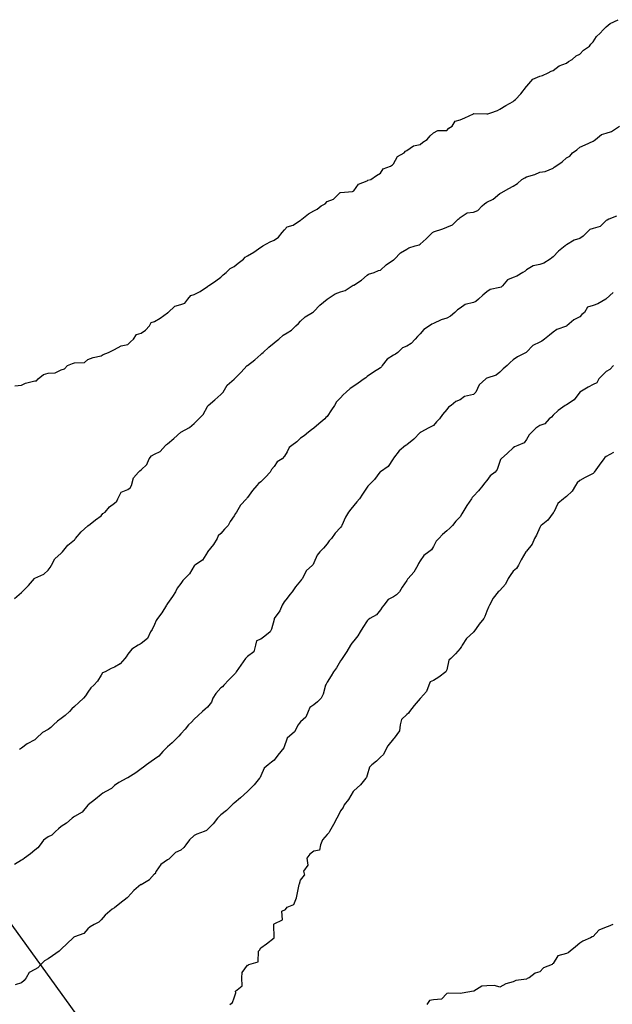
# Model space of a CAD drawing. Header units: inches. Extents: x 158323 to 160611, y 432808 to 437248.
# Tile 55 of 228: x 159131 to 159153, y 436650 to 436687. Entities that reach past the tile are written whole.
import ezdxf

# ---------------------------------------------------------------- set-up
doc = ezdxf.new("R2010")
doc.units = ezdxf.units.IN
doc.header["$MEASUREMENT"] = 0
doc.linetypes.add('CENTER', pattern=[0])
for name, color, linetype, lineweight in [('Hoogtelijn-bestaand 10.00 M', 7, 'Continuous', 15), ('Hoogtelijn-bestaand 11.00 M', 7, 'Continuous', 15), ('Hoogtelijn-bestaand 12.00 M', 7, 'Continuous', 15), ('Hoogtelijn-bestaand 7.00 M', 7, 'Continuous', 15), ('Hoogtelijn-bestaand 8.00 M', 7, 'Continuous', 15), ('Hoogtelijn-bestaand 9.00 M', 7, 'Continuous', 15), ('Profielen', 3, 'Continuous', 60)]:
    doc.layers.add(name, color=color, linetype=linetype, lineweight=lineweight)

msp = doc.modelspace()

# ---------------------------------------------------------------- linework, layer by layer
at = {"layer": 'Hoogtelijn-bestaand 10.00 M', "color": 252, "linetype": 'Continuous', "lineweight": 25}
msp.add_polyline3d([(159153.005, 436676.995, 10), (159152.75, 436676.764, 10), (159152.743, 436676.757, 10), (159152.729, 436676.75, 10), (159152.427, 436676.573, 10), (159152.25, 436676.516, 10), (159152.046, 436676.454, 10), (159151.927, 436676.25, 10), (159151.83, 436676.17, 10), (159151.75, 436676.079, 10), (159151.528, 436675.972, 10), (159151.268, 436675.75, 10), (159151.257, 436675.743, 10), (159151.25, 436675.739, 10), (159150.892, 436675.608, 10), (159150.75, 436675.507, 10), (159150.61, 436675.39, 10), (159150.428, 436675.25, 10), (159150.324, 436675.176, 10), (159150.25, 436675.138, 10), (159149.991, 436675.009, 10), (159149.75, 436674.757, 10), (159149.746, 436674.754, 10), (159149.737, 436674.75, 10), (159149.414, 436674.586, 10), (159149.25, 436674.472, 10), (159149.129, 436674.371, 10), (159149.018, 436674.25, 10), (159148.869, 436674.132, 10), (159148.75, 436674, 10), (159148.604, 436673.896, 10), (159148.25, 436673.776, 10), (159148.233, 436673.767, 10), (159148.216, 436673.75, 10), (159147.969, 436673.531, 10), (159147.836, 436673.25, 10), (159147.796, 436673.204, 10), (159147.75, 436673.172, 10), (159147.41, 436673.091, 10), (159147.25, 436672.968, 10), (159147.093, 436672.907, 10), (159146.913, 436672.75, 10), (159146.813, 436672.687, 10), (159146.75, 436672.608, 10), (159146.588, 436672.412, 10), (159146.481, 436672.25, 10), (159146.365, 436672.135, 10), (159146.25, 436672.002, 10), (159146.08, 436671.92, 10), (159145.771, 436671.75, 10), (159145.756, 436671.744, 10), (159145.75, 436671.738, 10), (159145.511, 436671.489, 10), (159145.25, 436671.281, 10), (159145.233, 436671.267, 10), (159145.201, 436671.25, 10), (159144.955, 436671.045, 10), (159144.75, 436670.773, 10), (159144.74, 436670.76, 10), (159144.73, 436670.75, 10), (159144.543, 436670.457, 10), (159144.25, 436670.265, 10), (159144.242, 436670.258, 10), (159144.237, 436670.25, 10), (159144.033, 436669.967, 10), (159143.804, 436669.75, 10), (159143.781, 436669.719, 10), (159143.75, 436669.684, 10), (159143.581, 436669.419, 10), (159143.466, 436669.25, 10), (159143.369, 436669.132, 10), (159143.25, 436669, 10), (159143.137, 436668.863, 10), (159143.049, 436668.75, 10), (159142.937, 436668.563, 10), (159142.801, 436668.25, 10), (159142.784, 436668.216, 10), (159142.75, 436668.166, 10), (159142.547, 436667.953, 10), (159142.415, 436667.75, 10), (159142.331, 436667.669, 10), (159142.25, 436667.559, 10), (159142.107, 436667.393, 10), (159141.972, 436667.25, 10), (159141.87, 436667.13, 10), (159141.75, 436666.843, 10), (159141.722, 436666.778, 10), (159141.699, 436666.75, 10), (159141.459, 436666.541, 10), (159141.32, 436666.25, 10), (159141.289, 436666.211, 10), (159141.25, 436666.166, 10), (159141.057, 436665.943, 10), (159140.929, 436665.75, 10), (159140.85, 436665.65, 10), (159140.75, 436665.515, 10), (159140.629, 436665.371, 10), (159140.56, 436665.25, 10), (159140.465, 436665.035, 10), (159140.261, 436664.75, 10), (159140.257, 436664.744, 10), (159140.25, 436664.711, 10), (159140.15, 436664.35, 10), (159140.102, 436664.25, 10), (159139.91, 436664.09, 10), (159139.75, 436663.978, 10), (159139.593, 436663.907, 10), (159139.55, 436663.75, 10), (159139.497, 436663.503, 10), (159139.25, 436663.321, 10), (159139.211, 436663.289, 10), (159139.184, 436663.25, 10), (159139.007, 436662.994, 10), (159138.832, 436662.75, 10), (159138.804, 436662.696, 10), (159138.75, 436662.644, 10), (159138.557, 436662.443, 10), (159138.363, 436662.25, 10), (159138.312, 436662.188, 10), (159138.25, 436662.15, 10), (159138.065, 436661.935, 10), (159137.948, 436661.75, 10), (159137.894, 436661.606, 10), (159137.75, 436661.419, 10), (159137.66, 436661.34, 10), (159137.566, 436661.25, 10), (159137.399, 436661.102, 10), (159137.25, 436660.969, 10), (159137.144, 436660.856, 10), (159137.033, 436660.75, 10), (159136.913, 436660.587, 10), (159136.75, 436660.421, 10), (159136.674, 436660.326, 10), (159136.601, 436660.25, 10), (159136.424, 436660.076, 10), (159136.25, 436659.923, 10), (159136.161, 436659.839, 10), (159136.066, 436659.75, 10), (159135.919, 436659.581, 10), (159135.75, 436659.46, 10), (159135.625, 436659.375, 10), (159135.458, 436659.25, 10), (159135.336, 436659.164, 10), (159135.25, 436659.102, 10), (159135.054, 436658.946, 10), (159134.75, 436658.766, 10), (159134.74, 436658.76, 10), (159134.716, 436658.75, 10), (159134.412, 436658.588, 10), (159134.25, 436658.478, 10), (159134.139, 436658.361, 10), (159133.93, 436658.25, 10), (159133.815, 436658.185, 10), (159133.75, 436658.141, 10), (159133.54, 436657.961, 10), (159133.266, 436657.75, 10), (159133.258, 436657.742, 10), (159133.25, 436657.735, 10), (159133.028, 436657.472, 10), (159132.75, 436657.312, 10), (159132.71, 436657.29, 10), (159132.659, 436657.25, 10), (159132.448, 436657.053, 10), (159132.25, 436656.932, 10), (159132.149, 436656.852, 10), (159132.03, 436656.75, 10), (159131.891, 436656.609, 10), (159131.75, 436656.544, 10), (159131.576, 436656.424, 10), (159131.451, 436656.25, 10), (159131.367, 436656.134, 10), (159131.25, 436656.049, 10), (159131.094, 436655.906, 10), (159130.862, 436655.75, 10), (159130.805, 436655.695, 10), (159130.75, 436655.664, 10), (159130.493, 436655.507, 10)], dxfattribs=at)
at = {"layer": 'Hoogtelijn-bestaand 11.00 M', "color": 252, "linetype": 'Continuous', "lineweight": 25}
for p, q in [((159135.802, 436655.198, 11), (159135.823, 436655.25, 11)), ((159135.25, 436654.754, 11), (159135.563, 436654.937, 11)), ((159135.563, 436654.937, 11), (159135.75, 436655.149, 11)), ((159135.75, 436655.149, 11), (159135.802, 436655.198, 11)), ((159135.244, 436654.75, 11), (159135.248, 436654.752, 11)), ((159135.248, 436654.752, 11), (159135.25, 436654.754, 11))]:
    msp.add_line(p, q, dxfattribs=at)
for points in [[(159153.02, 436674.25, 11), (159152.888, 436674.112, 11), (159152.75, 436674.032, 11), (159152.601, 436673.899, 11), (159152.474, 436673.75, 11), (159152.393, 436673.607, 11), (159152.25, 436673.538, 11), (159152.063, 436673.437, 11), (159151.75, 436673.25, 11), (159151.537, 436672.963, 11), (159151.25, 436672.776, 11), (159151.232, 436672.768, 11), (159151.199, 436672.75, 11), (159150.939, 436672.561, 11), (159150.75, 436672.396, 11), (159150.691, 436672.309, 11), (159150.597, 436672.25, 11), (159150.436, 436672.064, 11), (159150.25, 436671.999, 11), (159150.094, 436671.906, 11), (159149.946, 436671.75, 11), (159149.852, 436671.648, 11), (159149.75, 436671.474, 11), (159149.655, 436671.345, 11), (159149.424, 436671.25, 11), (159149.301, 436671.199, 11), (159149.25, 436671.165, 11), (159149.033, 436670.967, 11), (159148.792, 436670.75, 11), (159148.77, 436670.73, 11), (159148.75, 436670.644, 11), (159148.649, 436670.351, 11), (159148.57, 436670.25, 11), (159148.385, 436670.115, 11), (159148.25, 436669.93, 11), (159148.166, 436669.834, 11), (159148.109, 436669.75, 11), (159147.948, 436669.552, 11), (159147.75, 436669.347, 11), (159147.699, 436669.301, 11), (159147.674, 436669.25, 11), (159147.508, 436668.993, 11), (159147.356, 436668.75, 11), (159147.316, 436668.684, 11), (159147.25, 436668.573, 11), (159147.091, 436668.409, 11), (159146.962, 436668.25, 11), (159146.86, 436668.14, 11), (159146.75, 436668.049, 11), (159146.588, 436667.912, 11), (159146.456, 436667.75, 11), (159146.344, 436667.656, 11), (159146.25, 436667.458, 11), (159146.171, 436667.329, 11), (159146.07, 436667.25, 11), (159145.885, 436667.115, 11), (159145.75, 436666.917, 11), (159145.684, 436666.816, 11), (159145.656, 436666.75, 11), (159145.506, 436666.494, 11), (159145.293, 436666.25, 11), (159145.272, 436666.228, 11), (159145.25, 436666.177, 11), (159145.075, 436665.925, 11), (159144.968, 436665.75, 11), (159144.862, 436665.638, 11), (159144.75, 436665.56, 11), (159144.539, 436665.461, 11), (159144.383, 436665.25, 11), (159144.323, 436665.177, 11), (159144.25, 436665.08, 11), (159144.109, 436664.891, 11), (159143.858, 436664.75, 11), (159143.796, 436664.704, 11), (159143.75, 436664.659, 11), (159143.591, 436664.409, 11), (159143.486, 436664.25, 11), (159143.399, 436664.101, 11), (159143.25, 436663.905, 11), (159143.177, 436663.823, 11), (159143.128, 436663.75, 11), (159142.994, 436663.506, 11), (159142.818, 436663.25, 11), (159142.787, 436663.214, 11), (159142.75, 436663.16, 11), (159142.604, 436662.897, 11), (159142.485, 436662.75, 11), (159142.401, 436662.599, 11), (159142.25, 436662.354, 11), (159142.217, 436662.283, 11), (159142.192, 436662.25, 11), (159142.099, 436661.901, 11), (159142.022, 436661.75, 11), (159141.88, 436661.62, 11), (159141.75, 436661.507, 11), (159141.599, 436661.401, 11), (159141.539, 436661.25, 11), (159141.453, 436661.047, 11), (159141.25, 436660.871, 11), (159141.198, 436660.802, 11), (159141.156, 436660.75, 11), (159141.015, 436660.485, 11), (159140.75, 436660.257, 11), (159140.746, 436660.254, 11), (159140.745, 436660.25, 11), (159140.616, 436659.884, 11), (159140.508, 436659.75, 11), (159140.39, 436659.61, 11), (159140.25, 436659.43, 11), (159140.151, 436659.349, 11), (159140.03, 436659.25, 11), (159139.878, 436659.122, 11), (159139.75, 436658.832, 11), (159139.725, 436658.775, 11), (159139.709, 436658.75, 11), (159139.5, 436658.5, 11), (159139.25, 436658.25, 11), (159138.992, 436658.008, 11), (159138.75, 436657.81, 11), (159138.716, 436657.784, 11), (159138.68, 436657.75, 11), (159138.461, 436657.539, 11), (159138.25, 436657.369, 11), (159138.185, 436657.315, 11), (159138.129, 436657.25, 11), (159137.964, 436657.036, 11), (159137.75, 436656.821, 11), (159137.716, 436656.784, 11), (159137.629, 436656.75, 11), (159137.352, 436656.648, 11), (159137.25, 436656.597, 11), (159137.067, 436656.433, 11), (159136.932, 436656.25, 11), (159136.855, 436656.145, 11), (159136.75, 436656.048, 11), (159136.539, 436655.961, 11), (159136.336, 436655.75, 11), (159136.294, 436655.706, 11), (159136.25, 436655.68, 11), (159135.992, 436655.508, 11), (159135.823, 436655.25, 11)], [(159135.244, 436654.75, 11), (159134.976, 436654.524, 11), (159134.75, 436654.278, 11), (159134.737, 436654.263, 11), (159134.725, 436654.25, 11), (159134.454, 436654.046, 11), (159134.25, 436653.883, 11), (159134.167, 436653.833, 11), (159134.08, 436653.75, 11), (159133.899, 436653.602, 11), (159133.75, 436653.423, 11), (159133.667, 436653.333, 11), (159133.489, 436653.25, 11), (159133.339, 436653.162, 11), (159133.25, 436653.092, 11), (159133.092, 436652.908, 11), (159132.75, 436652.784, 11), (159132.724, 436652.776, 11), (159132.698, 436652.75, 11), (159132.468, 436652.532, 11), (159132.25, 436652.327, 11), (159132.212, 436652.288, 11), (159132.165, 436652.25, 11), (159131.924, 436652.076, 11), (159131.75, 436651.96, 11), (159131.615, 436651.885, 11), (159131.48, 436651.75, 11), (159131.371, 436651.629, 11), (159131.25, 436651.561, 11), (159131.046, 436651.454, 11), (159130.932, 436651.25, 11), (159130.856, 436651.144, 11), (159130.75, 436651.065, 11), (159130.516, 436650.984, 11)]]:
    msp.add_polyline3d(points, dxfattribs=at)
at = {"layer": 'Hoogtelijn-bestaand 12.00 M', "color": 252, "linetype": 'Continuous', "lineweight": 25}
for p, q in [((159141.361, 436655.25, 12), (159141.393, 436655.107, 12)), ((159141.215, 436654.785, 12), (159141.25, 436654.917, 12)), ((159141.25, 436654.917, 12), (159141.393, 436655.107, 12)), ((159141.192, 436654.75, 12), (159141.215, 436654.785, 12))]:
    msp.add_line(p, q, dxfattribs=at)
for points in [[(159153.016, 436670.984, 12), (159152.75, 436670.843, 12), (159152.7, 436670.8, 12), (159152.657, 436670.75, 12), (159152.485, 436670.515, 12), (159152.297, 436670.25, 12), (159152.278, 436670.222, 12), (159152.25, 436670.199, 12), (159151.956, 436670.045, 12), (159151.75, 436669.937, 12), (159151.654, 436669.846, 12), (159151.593, 436669.75, 12), (159151.466, 436669.534, 12), (159151.25, 436669.336, 12), (159151.2, 436669.3, 12), (159151.135, 436669.25, 12), (159150.931, 436669.069, 12), (159150.771, 436668.75, 12), (159150.765, 436668.736, 12), (159150.75, 436668.714, 12), (159150.554, 436668.446, 12), (159150.305, 436668.25, 12), (159150.278, 436668.222, 12), (159150.25, 436668.17, 12), (159150.118, 436667.882, 12), (159150.047, 436667.75, 12), (159149.955, 436667.545, 12), (159149.75, 436667.283, 12), (159149.737, 436667.263, 12), (159149.726, 436667.25, 12), (159149.552, 436666.948, 12), (159149.442, 436666.75, 12), (159149.37, 436666.631, 12), (159149.25, 436666.528, 12), (159149.132, 436666.368, 12), (159149.057, 436666.25, 12), (159148.964, 436666.036, 12), (159148.75, 436665.806, 12), (159148.723, 436665.777, 12), (159148.688, 436665.75, 12), (159148.49, 436665.51, 12), (159148.351, 436665.25, 12), (159148.321, 436665.179, 12), (159148.25, 436665.024, 12), (159148.179, 436664.821, 12), (159148.137, 436664.75, 12), (159147.968, 436664.532, 12), (159147.762, 436664.25, 12), (159147.757, 436664.243, 12), (159147.75, 436664.239, 12), (159147.496, 436664.004, 12), (159147.327, 436663.75, 12), (159147.308, 436663.692, 12), (159147.25, 436663.621, 12), (159147.081, 436663.419, 12), (159146.899, 436663.25, 12), (159146.822, 436663.178, 12), (159146.75, 436662.826, 12), (159146.731, 436662.769, 12), (159146.719, 436662.75, 12), (159146.453, 436662.547, 12), (159146.25, 436662.422, 12), (159146.124, 436662.376, 12), (159146.078, 436662.25, 12), (159145.99, 436662.01, 12), (159145.756, 436661.75, 12), (159145.753, 436661.747, 12), (159145.75, 436661.745, 12), (159145.519, 436661.481, 12), (159145.343, 436661.25, 12), (159145.313, 436661.187, 12), (159145.25, 436661.146, 12), (159145.049, 436660.951, 12), (159144.993, 436660.75, 12), (159144.97, 436660.53, 12), (159144.768, 436660.25, 12), (159144.761, 436660.24, 12), (159144.75, 436660.226, 12), (159144.535, 436659.965, 12), (159144.422, 436659.75, 12), (159144.363, 436659.637, 12), (159144.25, 436659.544, 12), (159144.109, 436659.391, 12), (159143.924, 436659.25, 12), (159143.842, 436659.158, 12), (159143.75, 436658.86, 12), (159143.728, 436658.772, 12), (159143.701, 436658.75, 12), (159143.503, 436658.497, 12), (159143.25, 436658.268, 12), (159143.242, 436658.258, 12), (159143.231, 436658.25, 12), (159143.051, 436657.949, 12), (159142.891, 436657.75, 12), (159142.846, 436657.654, 12), (159142.75, 436657.528, 12), (159142.669, 436657.331, 12), (159142.619, 436657.25, 12), (159142.493, 436657.007, 12), (159142.334, 436656.75, 12), (159142.309, 436656.691, 12), (159142.25, 436656.635, 12), (159142.069, 436656.431, 12), (159142.005, 436656.25, 12), (159141.958, 436656.042, 12), (159141.75, 436656.007, 12), (159141.604, 436655.896, 12), (159141.488, 436655.75, 12), (159141.522, 436655.478, 12), (159141.361, 436655.25, 12)], [(159138.583, 436650.25, 12), (159138.683, 436650.317, 12), (159138.75, 436650.5, 12), (159138.812, 436650.688, 12), (159138.805, 436650.75, 12), (159139.055, 436650.945, 12), (159139.041, 436651.25, 12), (159139.058, 436651.442, 12), (159139.25, 436651.724, 12), (159139.273, 436651.727, 12), (159139.305, 436651.75, 12), (159139.653, 436651.847, 12), (159139.662, 436652.25, 12), (159139.708, 436652.292, 12), (159139.75, 436652.371, 12), (159139.97, 436652.53, 12), (159140.25, 436652.75, 12), (159140.243, 436653.25, 12), (159140.242, 436653.258, 12), (159140.25, 436653.272, 12), (159140.573, 436653.427, 12), (159140.547, 436653.75, 12), (159140.681, 436653.819, 12), (159140.75, 436653.9, 12), (159140.997, 436654.003, 12), (159141.093, 436654.25, 12), (159141.121, 436654.379, 12), (159141.192, 436654.75, 12)], [(159153, 436653.25, 12), (159152.821, 436653.179, 12), (159152.75, 436653.149, 12), (159152.467, 436653.033, 12), (159152.25, 436652.805, 12), (159152.218, 436652.782, 12), (159152.161, 436652.75, 12), (159151.873, 436652.628, 12), (159151.75, 436652.546, 12), (159151.593, 436652.407, 12), (159151.388, 436652.25, 12), (159151.314, 436652.186, 12), (159151.25, 436652.161, 12), (159150.927, 436652.073, 12), (159150.75, 436651.78, 12), (159150.728, 436651.772, 12), (159150.708, 436651.75, 12), (159150.383, 436651.617, 12), (159150.25, 436651.473, 12), (159150.076, 436651.424, 12), (159149.854, 436651.25, 12), (159149.779, 436651.221, 12), (159149.75, 436651.201, 12), (159149.347, 436651.153, 12), (159149.25, 436651.1, 12), (159148.976, 436651.024, 12), (159148.75, 436650.894, 12), (159148.538, 436650.962, 12), (159148.25, 436650.948, 12), (159148.066, 436650.934, 12), (159147.769, 436650.75, 12), (159147.755, 436650.746, 12), (159147.75, 436650.743, 12), (159147.333, 436650.667, 12), (159147.25, 436650.66, 12), (159146.829, 436650.671, 12), (159146.75, 436650.653, 12), (159146.556, 436650.444, 12), (159146.25, 436650.421, 12), (159146.102, 436650.398, 12), (159145.997, 436650.25, 12)]]:
    msp.add_polyline3d(points, dxfattribs=at)
at = {"layer": 'Hoogtelijn-bestaand 7.00 M', "color": 252, "linetype": 'Continuous', "lineweight": 25}
msp.add_polyline3d([(159130.507, 436673.494, 7), (159130.75, 436673.521, 7), (159130.904, 436673.596, 7), (159131.25, 436673.679, 7), (159131.32, 436673.68, 7), (159131.38, 436673.75, 7), (159131.576, 436673.924, 7), (159131.75, 436673.971, 7), (159132.022, 436673.978, 7), (159132.25, 436674.09, 7), (159132.372, 436674.129, 7), (159132.48, 436674.25, 7), (159132.666, 436674.334, 7), (159132.75, 436674.354, 7), (159133.126, 436674.374, 7), (159133.25, 436674.486, 7), (159133.445, 436674.555, 7), (159133.75, 436674.617, 7), (159133.828, 436674.672, 7), (159134.026, 436674.75, 7), (159134.179, 436674.821, 7), (159134.25, 436674.858, 7), (159134.505, 436674.995, 7), (159134.75, 436675.042, 7), (159134.854, 436675.146, 7), (159134.969, 436675.25, 7), (159135.078, 436675.422, 7), (159135.25, 436675.473, 7), (159135.42, 436675.58, 7), (159135.569, 436675.75, 7), (159135.626, 436675.874, 7), (159135.75, 436675.908, 7), (159135.97, 436676.03, 7), (159136.25, 436676.238, 7), (159136.257, 436676.243, 7), (159136.264, 436676.25, 7), (159136.518, 436676.482, 7), (159136.75, 436676.547, 7), (159136.898, 436676.602, 7), (159137.008, 436676.75, 7), (159137.119, 436676.881, 7), (159137.25, 436676.923, 7), (159137.47, 436677.031, 7), (159137.75, 436677.227, 7), (159137.764, 436677.236, 7), (159137.784, 436677.25, 7), (159138.068, 436677.433, 7), (159138.25, 436677.576, 7), (159138.34, 436677.66, 7), (159138.453, 436677.75, 7), (159138.597, 436677.904, 7), (159138.75, 436677.975, 7), (159138.901, 436678.099, 7), (159139.105, 436678.25, 7), (159139.17, 436678.33, 7), (159139.25, 436678.378, 7), (159139.49, 436678.511, 7), (159139.75, 436678.703, 7), (159139.783, 436678.717, 7), (159139.833, 436678.75, 7), (159140.102, 436678.898, 7), (159140.25, 436678.962, 7), (159140.418, 436679.083, 7), (159140.561, 436679.25, 7), (159140.645, 436679.355, 7), (159140.75, 436679.465, 7), (159140.971, 436679.529, 7), (159141.25, 436679.713, 7), (159141.267, 436679.733, 7), (159141.293, 436679.75, 7), (159141.545, 436679.956, 7), (159141.75, 436680.069, 7), (159141.868, 436680.132, 7), (159142.023, 436680.25, 7), (159142.174, 436680.326, 7), (159142.25, 436680.417, 7), (159142.488, 436680.512, 7), (159142.731, 436680.75, 7), (159142.744, 436680.756, 7), (159142.75, 436680.761, 7), (159143.205, 436680.795, 7), (159143.25, 436680.82, 7), (159143.426, 436681.074, 7), (159143.75, 436681.193, 7), (159143.784, 436681.216, 7), (159143.888, 436681.25, 7), (159144.107, 436681.393, 7), (159144.25, 436681.486, 7), (159144.353, 436681.647, 7), (159144.638, 436681.75, 7), (159144.703, 436681.797, 7), (159144.75, 436681.836, 7), (159144.896, 436682.104, 7), (159145.146, 436682.25, 7), (159145.194, 436682.306, 7), (159145.25, 436682.338, 7), (159145.493, 436682.507, 7), (159145.75, 436682.557, 7), (159145.853, 436682.647, 7), (159146.015, 436682.75, 7), (159146.119, 436682.881, 7), (159146.25, 436683.003, 7), (159146.414, 436683.086, 7), (159146.75, 436683.092, 7), (159146.827, 436683.173, 7), (159146.95, 436683.25, 7), (159147.069, 436683.431, 7), (159147.25, 436683.491, 7), (159147.432, 436683.568, 7), (159147.75, 436683.718, 7), (159147.771, 436683.729, 7), (159148.25, 436683.708, 7), (159148.29, 436683.71, 7), (159148.406, 436683.75, 7), (159148.658, 436683.842, 7), (159148.75, 436683.885, 7), (159148.971, 436684.029, 7), (159149.25, 436684.181, 7), (159149.287, 436684.213, 7), (159149.34, 436684.25, 7), (159149.532, 436684.468, 7), (159149.75, 436684.744, 7), (159149.752, 436684.748, 7), (159149.755, 436684.75, 7), (159149.99, 436685.01, 7), (159150.25, 436685.123, 7), (159150.351, 436685.149, 7), (159150.569, 436685.25, 7), (159150.681, 436685.319, 7), (159150.75, 436685.345, 7), (159150.981, 436685.519, 7), (159151.25, 436685.617, 7), (159151.327, 436685.673, 7), (159151.471, 436685.75, 7), (159151.613, 436685.887, 7), (159151.75, 436685.953, 7), (159151.898, 436686.102, 7), (159152.115, 436686.25, 7), (159152.173, 436686.327, 7), (159152.25, 436686.423, 7), (159152.378, 436686.622, 7), (159152.522, 436686.75, 7), (159152.633, 436686.867, 7), (159152.75, 436686.983, 7), (159152.89, 436687.11, 7), (159153.202, 436687.25, 7)], dxfattribs=at)
at = {"layer": 'Hoogtelijn-bestaand 8.00 M', "color": 252, "linetype": 'Continuous', "lineweight": 25}
msp.add_polyline3d([(159130.493, 436665.507, 8), (159130.75, 436665.729, 8), (159130.761, 436665.739, 8), (159130.774, 436665.75, 8), (159131.014, 436665.986, 8), (159131.235, 436666.25, 8), (159131.243, 436666.258, 8), (159131.25, 436666.261, 8), (159131.587, 436666.413, 8), (159131.75, 436666.568, 8), (159131.834, 436666.666, 8), (159131.88, 436666.75, 8), (159132.009, 436666.991, 8), (159132.25, 436667.203, 8), (159132.274, 436667.226, 8), (159132.296, 436667.25, 8), (159132.5, 436667.5, 8), (159132.75, 436667.704, 8), (159132.772, 436667.728, 8), (159132.787, 436667.75, 8), (159132.994, 436668.006, 8), (159133.25, 436668.233, 8), (159133.261, 436668.239, 8), (159133.272, 436668.25, 8), (159133.537, 436668.463, 8), (159133.75, 436668.613, 8), (159133.811, 436668.689, 8), (159133.903, 436668.75, 8), (159134.057, 436668.943, 8), (159134.25, 436669.089, 8), (159134.336, 436669.164, 8), (159134.372, 436669.25, 8), (159134.506, 436669.494, 8), (159134.75, 436669.603, 8), (159134.844, 436669.656, 8), (159134.886, 436669.75, 8), (159134.962, 436670.038, 8), (159135.156, 436670.25, 8), (159135.208, 436670.292, 8), (159135.25, 436670.342, 8), (159135.468, 436670.532, 8), (159135.551, 436670.75, 8), (159135.641, 436670.859, 8), (159135.75, 436670.924, 8), (159135.971, 436671.029, 8), (159136.173, 436671.25, 8), (159136.211, 436671.289, 8), (159136.25, 436671.311, 8), (159136.485, 436671.515, 8), (159136.746, 436671.75, 8), (159136.748, 436671.752, 8), (159136.75, 436671.753, 8), (159137.068, 436671.932, 8), (159137.25, 436672.072, 8), (159137.333, 436672.167, 8), (159137.424, 436672.25, 8), (159137.581, 436672.419, 8), (159137.75, 436672.718, 8), (159137.764, 436672.736, 8), (159137.777, 436672.75, 8), (159138.029, 436672.971, 8), (159138.25, 436673.167, 8), (159138.293, 436673.207, 8), (159138.338, 436673.25, 8), (159138.49, 436673.511, 8), (159138.75, 436673.74, 8), (159138.754, 436673.746, 8), (159138.759, 436673.75, 8), (159139.007, 436673.994, 8), (159139.246, 436674.25, 8), (159139.248, 436674.252, 8), (159139.25, 436674.254, 8), (159139.528, 436674.472, 8), (159139.75, 436674.665, 8), (159139.794, 436674.706, 8), (159139.841, 436674.75, 8), (159140.061, 436674.939, 8), (159140.25, 436675.11, 8), (159140.328, 436675.172, 8), (159140.429, 436675.25, 8), (159140.6, 436675.4, 8), (159140.75, 436675.489, 8), (159140.91, 436675.59, 8), (159141.07, 436675.75, 8), (159141.17, 436675.83, 8), (159141.25, 436675.92, 8), (159141.418, 436676.082, 8), (159141.697, 436676.25, 8), (159141.731, 436676.269, 8), (159141.75, 436676.291, 8), (159141.977, 436676.523, 8), (159142.25, 436676.746, 8), (159142.252, 436676.748, 8), (159142.255, 436676.75, 8), (159142.546, 436676.954, 8), (159142.75, 436677.024, 8), (159142.923, 436677.077, 8), (159143.195, 436677.25, 8), (159143.229, 436677.271, 8), (159143.25, 436677.279, 8), (159143.541, 436677.459, 8), (159143.75, 436677.655, 8), (159143.81, 436677.69, 8), (159144.014, 436677.75, 8), (159144.177, 436677.823, 8), (159144.25, 436677.842, 8), (159144.466, 436678.034, 8), (159144.75, 436678.224, 8), (159144.766, 436678.235, 8), (159144.787, 436678.25, 8), (159145.008, 436678.492, 8), (159145.25, 436678.633, 8), (159145.325, 436678.675, 8), (159145.554, 436678.75, 8), (159145.706, 436678.795, 8), (159145.75, 436678.82, 8), (159145.978, 436679.022, 8), (159146.209, 436679.25, 8), (159146.231, 436679.269, 8), (159146.25, 436679.282, 8), (159146.603, 436679.397, 8), (159146.75, 436679.458, 8), (159146.959, 436679.541, 8), (159147.181, 436679.75, 8), (159147.219, 436679.781, 8), (159147.25, 436679.818, 8), (159147.511, 436679.989, 8), (159147.75, 436680.022, 8), (159147.914, 436680.086, 8), (159148.078, 436680.25, 8), (159148.165, 436680.335, 8), (159148.25, 436680.391, 8), (159148.49, 436680.51, 8), (159148.75, 436680.719, 8), (159148.765, 436680.735, 8), (159148.8, 436680.75, 8), (159149.089, 436680.912, 8), (159149.25, 436680.994, 8), (159149.411, 436681.089, 8), (159149.577, 436681.25, 8), (159149.69, 436681.31, 8), (159149.75, 436681.345, 8), (159150.061, 436681.439, 8), (159150.25, 436681.516, 8), (159150.449, 436681.551, 8), (159150.75, 436681.67, 8), (159150.794, 436681.706, 8), (159150.854, 436681.75, 8), (159151.09, 436681.91, 8), (159151.25, 436682.062, 8), (159151.379, 436682.121, 8), (159151.479, 436682.25, 8), (159151.641, 436682.359, 8), (159151.75, 436682.456, 8), (159151.951, 436682.549, 8), (159152.25, 436682.685, 8), (159152.29, 436682.71, 8), (159152.344, 436682.75, 8), (159152.564, 436682.936, 8), (159152.75, 436682.989, 8), (159152.951, 436683.049, 8), (159153.25, 436683.25, 8)], dxfattribs=at)
at = {"layer": 'Hoogtelijn-bestaand 9.00 M', "color": 252, "linetype": 'Continuous', "lineweight": 25}
msp.add_polyline3d([(159153.137, 436679.863, 9), (159152.846, 436679.75, 9), (159152.779, 436679.721, 9), (159152.75, 436679.701, 9), (159152.52, 436679.48, 9), (159152.25, 436679.408, 9), (159152.128, 436679.372, 9), (159152.011, 436679.25, 9), (159151.88, 436679.12, 9), (159151.75, 436679.034, 9), (159151.537, 436678.964, 9), (159151.25, 436678.791, 9), (159151.225, 436678.775, 9), (159151.2, 436678.75, 9), (159150.95, 436678.55, 9), (159150.75, 436678.341, 9), (159150.697, 436678.303, 9), (159150.638, 436678.25, 9), (159150.403, 436678.097, 9), (159150.25, 436678.054, 9), (159149.994, 436678.007, 9), (159149.75, 436677.845, 9), (159149.693, 436677.807, 9), (159149.604, 436677.75, 9), (159149.388, 436677.612, 9), (159149.25, 436677.562, 9), (159149.027, 436677.473, 9), (159148.844, 436677.25, 9), (159148.796, 436677.204, 9), (159148.75, 436677.182, 9), (159148.386, 436677.114, 9), (159148.25, 436677.029, 9), (159148.099, 436676.901, 9), (159147.946, 436676.75, 9), (159147.839, 436676.661, 9), (159147.75, 436676.62, 9), (159147.446, 436676.554, 9), (159147.25, 436676.414, 9), (159147.156, 436676.344, 9), (159147.056, 436676.25, 9), (159146.889, 436676.111, 9), (159146.75, 436676.041, 9), (159146.534, 436675.966, 9), (159146.25, 436675.831, 9), (159146.187, 436675.813, 9), (159146.101, 436675.75, 9), (159145.885, 436675.615, 9), (159145.75, 436675.445, 9), (159145.651, 436675.349, 9), (159145.566, 436675.25, 9), (159145.414, 436675.086, 9), (159145.25, 436674.987, 9), (159145.079, 436674.921, 9), (159144.911, 436674.75, 9), (159144.823, 436674.677, 9), (159144.75, 436674.646, 9), (159144.512, 436674.488, 9), (159144.323, 436674.25, 9), (159144.294, 436674.206, 9), (159144.25, 436674.169, 9), (159143.991, 436674.009, 9), (159143.75, 436673.839, 9), (159143.703, 436673.797, 9), (159143.636, 436673.75, 9), (159143.413, 436673.587, 9), (159143.25, 436673.479, 9), (159143.112, 436673.388, 9), (159142.967, 436673.25, 9), (159142.852, 436673.148, 9), (159142.75, 436673.045, 9), (159142.607, 436672.893, 9), (159142.523, 436672.75, 9), (159142.412, 436672.588, 9), (159142.25, 436672.339, 9), (159142.198, 436672.302, 9), (159142.161, 436672.25, 9), (159141.936, 436672.064, 9), (159141.75, 436671.905, 9), (159141.66, 436671.84, 9), (159141.549, 436671.75, 9), (159141.384, 436671.616, 9), (159141.25, 436671.522, 9), (159141.108, 436671.392, 9), (159140.917, 436671.25, 9), (159140.825, 436671.175, 9), (159140.75, 436671.008, 9), (159140.651, 436670.849, 9), (159140.558, 436670.75, 9), (159140.363, 436670.637, 9), (159140.25, 436670.456, 9), (159140.152, 436670.348, 9), (159140.101, 436670.25, 9), (159139.936, 436670.064, 9), (159139.75, 436669.881, 9), (159139.672, 436669.828, 9), (159139.609, 436669.75, 9), (159139.44, 436669.56, 9), (159139.25, 436669.296, 9), (159139.228, 436669.272, 9), (159139.212, 436669.25, 9), (159138.993, 436669.008, 9), (159138.834, 436668.75, 9), (159138.806, 436668.694, 9), (159138.75, 436668.602, 9), (159138.603, 436668.397, 9), (159138.523, 436668.25, 9), (159138.394, 436668.107, 9), (159138.25, 436667.944, 9), (159138.147, 436667.853, 9), (159138.108, 436667.75, 9), (159137.973, 436667.527, 9), (159137.754, 436667.25, 9), (159137.752, 436667.248, 9), (159137.75, 436667.244, 9), (159137.555, 436666.945, 9), (159137.269, 436666.75, 9), (159137.258, 436666.742, 9), (159137.25, 436666.73, 9), (159137.07, 436666.43, 9), (159136.891, 436666.25, 9), (159136.824, 436666.176, 9), (159136.75, 436666.068, 9), (159136.607, 436665.893, 9), (159136.547, 436665.75, 9), (159136.427, 436665.573, 9), (159136.25, 436665.316, 9), (159136.221, 436665.279, 9), (159136.211, 436665.25, 9), (159136.033, 436664.968, 9), (159135.871, 436664.75, 9), (159135.823, 436664.677, 9), (159135.75, 436664.525, 9), (159135.665, 436664.335, 9), (159135.61, 436664.25, 9), (159135.497, 436664.003, 9), (159135.25, 436663.815, 9), (159135.215, 436663.785, 9), (159135.141, 436663.75, 9), (159134.897, 436663.603, 9), (159134.75, 436663.408, 9), (159134.69, 436663.31, 9), (159134.635, 436663.25, 9), (159134.46, 436663.04, 9), (159134.25, 436662.917, 9), (159134.13, 436662.87, 9), (159133.894, 436662.75, 9), (159133.794, 436662.706, 9), (159133.75, 436662.625, 9), (159133.609, 436662.391, 9), (159133.473, 436662.25, 9), (159133.355, 436662.146, 9), (159133.25, 436661.977, 9), (159133.157, 436661.843, 9), (159133.09, 436661.75, 9), (159132.906, 436661.594, 9), (159132.75, 436661.437, 9), (159132.646, 436661.354, 9), (159132.563, 436661.25, 9), (159132.397, 436661.103, 9), (159132.25, 436660.991, 9), (159132.102, 436660.898, 9), (159131.956, 436660.75, 9), (159131.852, 436660.648, 9), (159131.75, 436660.577, 9), (159131.536, 436660.464, 9), (159131.322, 436660.25, 9), (159131.282, 436660.218, 9), (159131.25, 436660.189, 9), (159130.964, 436660.036, 9), (159130.75, 436659.872, 9), (159130.679, 436659.821, 9)], dxfattribs=at)
at = {"layer": 'Profielen', "color": 4, "linetype": 'CENTER', "lineweight": 25, "ltscale": 5}
msp.add_line((159171.279, 436596.763, 5.92), (159114.953, 436674.557, 5.92), dxfattribs=at)

doc.saveas('drawing.dxf')
